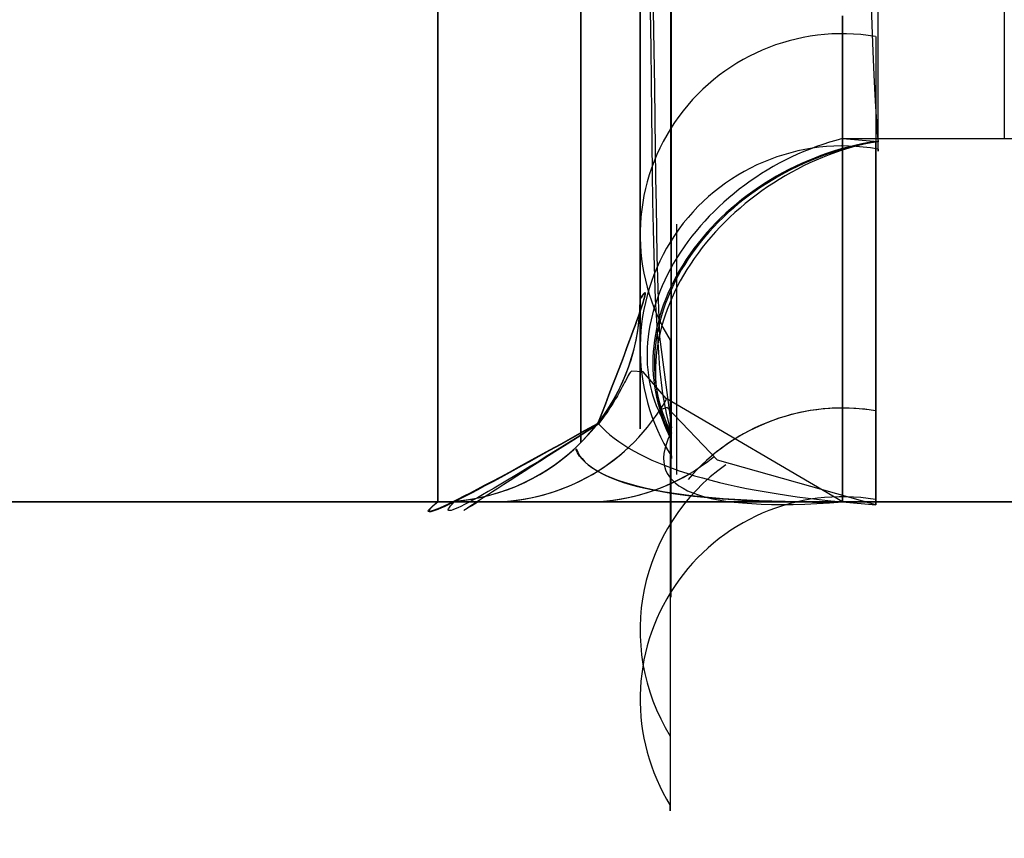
# Model space of a CAD drawing. Extents: x -32 to 144, y -30 to 75.
# Tile 4 of 47: x 3.68 to 5.14, y -30.5 to -29.29. Entities that reach past the tile are written whole.
import ezdxf

# ---------------------------------------------------------------- set-up
doc = ezdxf.new("R2010")
doc.units = 0
doc.layers.add('DEFAULT', color=7, linetype='CONTINUOUS')

msp = doc.modelspace()

# ---------------------------------------------------------------- linework, layer by layer
at = {"layer": 'DEFAULT'}
for p, q in [((4.6, -29.7024, 23.9483), (4.6, -27.6924, 23.9483)), ((4.6, -29.7024, -23.9646), (4.6, -27.6967, -23.9646)), ((4.3, -29.2459, -28.3376), (4.3, -29.3055, -28.2524)), ((4.3, -29.3058, 28.2521), (4.3, -29.2461, 28.3373)), ((4.3, -29.262, 28.315), (4.3, -29.3398, 28.2013)), ((4.3, -29.3398, -28.2012), (4.3, -29.262, -28.315)), ((4.6, -29.293, 19.1318), (4.6, -29.2586, 19.1788)), ((4.6, -29.263, 27.7441), (4.6, -29.3049, 27.6635)), ((4.6, -29.324, 27.625), (4.6, -29.2659, 27.7387)), ((4.6, -29.2671, -27.7367), (4.6, -29.325, -27.6232)), ((4.6, -29.2721, -19.1013), (4.6, -29.3051, -19.053)), ((4.6162, -29.3271, 19.1194), (4.6156, -29.2721, 19.1933)), ((4.6195, -29.2717, -19.1641), (4.6203, -29.3306, -19.0833)), ((4.9426, -29.2635, 18.5159), (4.9436, -29.2927, 18.4478)), ((4.6, -29.3346, -27.6023), (4.6, -29.2774, -27.7163)), ((4.9, -29.3026, -18.4131), (4.9, -29.2796, -18.4697)), ((4.9, -29.2796, 18.4696), (4.9, -29.3026, 18.413)), ((4.6, -29.3265, 19.0842), (4.6, -29.293, 19.1318)), ((4.9436, -29.2927, 18.4478), (4.9446, -29.3197, 18.3793)), ((4.3, -29.3055, -28.2524), (4.3, -29.363, -28.1657)), ((4.3, -29.3632, 28.1654), (4.3, -29.3058, 28.2521)), ((4.6, -29.3049, 27.6635), (4.6, -29.3447, 27.5819)), ((4.6, -29.3051, -19.053), (4.6, -29.3371, -19.004)), ((4.9, -29.3242, -18.3559), (4.9, -29.3026, -18.4131)), ((4.9, -29.3026, 18.413), (4.9, -29.3243, 18.3558)), ((4.6, -29.3778, 27.5101), (4.6, -29.324, 27.625)), ((4.6, -29.325, -27.6232), (4.6, -29.3787, -27.5084)), ((4.6, -29.3589, 19.0358), (4.6, -29.3265, 19.0842)), ((4.6168, -29.3773, 19.0471), (4.6162, -29.3271, 19.1194)), ((4.6203, -29.3306, -19.0833), (4.6211, -29.3852, -19.0028)), ((4.9, -29.3445, -18.2982), (4.9, -29.3242, -18.3559)), ((4.9, -29.3243, 18.3558), (4.9, -29.3445, 18.2981)), ((4.9446, -29.3197, 18.3793), (4.9456, -29.3444, 18.3105)), ((4.3, -29.3398, 28.2013), (4.3, -29.4134, 28.0853)), ((4.3, -29.4134, -28.0853), (4.3, -29.3398, -28.2012)), ((4.6, -29.3878, -27.4865), (4.6, -29.3346, -27.6023)), ((4.6, -29.3371, -19.004), (4.6, -29.3754, -18.9424)), ((4.6, -29.3447, 27.5819), (4.6, -29.3826, 27.4994)), ((4.9, -29.3633, -18.24), (4.9, -29.3445, -18.2982)), ((4.9, -29.3445, 18.2981), (4.9, -29.3633, 18.24)), ((4.9456, -29.3444, 18.3105), (4.9466, -29.367, 18.2416)), ((4.6, -29.4021, 18.968), (4.6, -29.3589, 19.0358)), ((4.3, -29.363, -28.1657), (4.3, -29.4182, -28.0775)), ((4.3, -29.4183, 28.0772), (4.3, -29.3632, 28.1654)), ((4.9, -29.3807, -18.1814), (4.9, -29.3633, -18.24)), ((4.9, -29.3633, 18.24), (4.9, -29.3807, 18.1813)), ((4.9466, -29.367, 18.2416), (4.9476, -29.3874, 18.1726)), ((4.6, -29.3754, -18.9424), (4.6, -29.4121, -18.88)), ((4.6, -29.4273, 27.3942), (4.6, -29.3778, 27.5101)), ((4.6, -29.3787, -27.5084), (4.6, -29.4281, -27.3926)), ((4.6, -29.3826, 27.4994), (4.6, -29.4184, 27.4159)), ((4.6, -29.437, -27.3689), (4.6, -29.3878, -27.4865)), ((4.6173, -29.4237, 18.9759), (4.6168, -29.3773, 19.0471)), ((4.6211, -29.3852, -19.0028), (4.6217, -29.4332, -18.9272)), ((4.9, -29.3966, -18.1224), (4.9, -29.3807, -18.1814)), ((4.9, -29.3807, 18.1813), (4.9, -29.3966, 18.1223)), ((4.9476, -29.3874, 18.1726), (4.9485, -29.4057, 18.1037)), ((4.6, -29.4408, 18.9037), (4.6, -29.4021, 18.968)), ((4.9, -29.4111, -18.063), (4.9, -29.3966, -18.1224)), ((4.9, -29.3966, 18.1223), (4.9, -29.4111, 18.0629)), ((4.3, -29.4134, 28.0853), (4.3, -29.4827, 27.9674)), ((4.3, -29.4827, -27.9674), (4.3, -29.4134, -28.0853)), ((4.3, -29.4182, -28.0775), (4.3, -29.471, -27.9879)), ((4.3, -29.4712, 27.9876), (4.3, -29.4183, 28.0772)), ((4.6, -29.4121, -18.88), (4.6, -29.4474, -18.8168)), ((4.6, -29.4184, 27.4159), (4.6, -29.4521, 27.3316)), ((4.9, -29.4241, -18.0032), (4.9, -29.4111, -18.063)), ((4.9, -29.4111, 18.0629), (4.9, -29.4241, 18.0032)), ((4.9485, -29.4057, 18.1037), (4.9494, -29.4219, 18.0348)), ((4.6, -29.4725, 27.2774), (4.6, -29.4273, 27.3942)), ((4.6, -29.4281, -27.3926), (4.6, -29.4731, -27.2759)), ((4.6178, -29.4676, 18.9041), (4.6173, -29.4237, 18.9759)), ((4.6217, -29.4332, -18.9272), (4.6224, -29.476, -18.8552)), ((4.9, -29.4357, -17.9432), (4.9, -29.4241, -18.0032)), ((4.9, -29.4241, 18.0032), (4.9, -29.4357, 17.9432)), ((4.9494, -29.4219, 18.0348), (4.9503, -29.436, 17.9661)), ((4.6, -29.4821, -27.2497), (4.6, -29.437, -27.3689)), ((4.6, -29.4753, 18.8433), (4.6, -29.4408, 18.9037)), ((4.6, -29.4474, -18.8168), (4.6, -29.4814, -18.7528)), ((4.9, -29.4458, -17.8829), (4.9, -29.4357, -17.9432)), ((4.9, -29.4357, 17.9432), (4.9, -29.4458, 17.8829)), ((4.9, -29.4544, -17.8224), (4.9, -29.4458, -17.8829)), ((4.9, -29.4458, 17.8829), (4.9, -29.4544, 17.8223)), ((4.9503, -29.436, 17.9661), (4.9512, -29.448, 17.8977)), ((4.9512, -29.448, 17.8977), (4.952, -29.4581, 17.8297)), ((4.6, -29.4521, 27.3316), (4.6, -29.4837, 27.2465)), ((4.9, -29.4616, -17.7616), (4.9, -29.4544, -17.8224)), ((4.9, -29.4544, 17.8223), (4.9, -29.4616, 17.7616)), ((4.9528, -29.4662, 17.7621), (4.9, -29.4616, 17.7616)), ((5.6, -29.4616, -17.7616), (4.9, -29.4616, -17.7616)), ((5.6, -29.4616, 17.7616), (4.9, -29.4616, 17.7616)), ((4.952, -29.4581, 17.8297), (4.9528, -29.4662, 17.7621)), ((4.3, -29.471, -27.9879), (4.3, -29.5215, -27.897)), ((4.3, -29.5217, 27.8967), (4.3, -29.4712, 27.9876)), ((4.6, -29.5134, 27.1601), (4.6, -29.4725, 27.2774)), ((4.6, -29.4731, -27.2759), (4.6, -29.5139, -27.1587)), ((4.6, -29.506, 18.7869), (4.6, -29.4753, 18.8433)), ((4.6184, -29.5118, 18.8272), (4.6178, -29.4676, 18.9041)), ((4.6224, -29.476, -18.8552), (4.623, -29.5194, -18.7773)), ((4.3, -29.4827, 27.9674), (4.3, -29.5476, 27.8478)), ((4.3, -29.5476, -27.8478), (4.3, -29.4827, -27.9674)), ((4.6, -29.4814, -18.7528), (4.6, -29.5273, -18.6608)), ((4.6, -29.5231, -27.129), (4.6, -29.4821, -27.2497)), ((4.6, -29.4837, 27.2465), (4.6, -29.5132, 27.1606)), ((4.6, -29.5573, 18.687), (4.6, -29.506, 18.7869)), ((4.6, -29.5132, 27.1606), (4.6, -29.5406, 27.074)), ((4.6, -29.55, 27.0424), (4.6, -29.5134, 27.1601)), ((4.6, -29.5139, -27.1587), (4.6, -29.5505, -27.0411)), ((4.619, -29.5544, 18.7482), (4.6184, -29.5118, 18.8272)), ((4.623, -29.5194, -18.7773), (4.6237, -29.5605, -18.6992)), ((4.3, -29.5215, -27.897), (4.3, -29.5697, -27.8048)), ((4.3, -29.5698, 27.8045), (4.3, -29.5217, 27.8967)), ((4.6, -29.5599, -27.0069), (4.6, -29.5231, -27.129)), ((4.6, -29.5273, -18.6608), (4.6, -29.5713, -18.5679)), ((4.3, -29.5476, 27.8478), (4.3, -29.6081, 27.7267)), ((4.3, -29.6081, -27.7267), (4.3, -29.5476, -27.8478)), ((4.6, -29.5406, 27.074), (4.6, -29.5658, 26.9868)), ((4.6, -29.5824, 26.9245), (4.6, -29.55, 27.0424)), ((4.6, -29.5505, -27.0411), (4.6, -29.5828, -26.9234)), ((4.6, -29.597, 18.6052), (4.6, -29.5573, 18.687)), ((4.6, -29.5925, -26.8837), (4.6, -29.5599, -27.0069)), ((4.6198, -29.5957, 18.6667), (4.619, -29.5544, 18.7482)), ((4.6237, -29.5605, -18.6992), (4.625, -29.6353, -18.5474)), ((4.3, -29.5697, -27.8048), (4.3, -29.6154, -27.7114)), ((4.3, -29.6155, 27.7111), (4.3, -29.5698, 27.8045)), ((4.6, -29.5658, 26.9868), (4.6, -29.5889, 26.899)), ((4.6, -29.5713, -18.5679), (4.6, -29.6322, -18.4332)), ((4.6, -29.6108, 26.8068), (4.6, -29.5824, 26.9245)), ((4.6, -29.5828, -26.9234), (4.6, -29.6111, -26.8058)), ((4.6, -29.5889, 26.899), (4.6, -29.6099, 26.8106)), ((4.6, -29.6208, -26.7594), (4.6, -29.5925, -26.8837)), ((4.3, -29.6081, 27.7267), (4.3, -29.6642, 27.6043)), ((4.3, -29.6642, -27.6043), (4.3, -29.6081, -27.7267)), ((4.6, -29.6559, 18.4784), (4.6, -29.597, 18.6052)), ((4.6206, -29.6336, 18.5882), (4.6198, -29.5957, 18.6667)), ((4.3, -29.6154, -27.7114), (4.3, -29.6587, -27.6168)), ((4.3, -29.6588, 27.6165), (4.3, -29.6155, 27.7111)), ((4.6, -29.6099, 26.8106), (4.6, -29.6287, 26.7218)), ((4.6, -29.635, 26.6893), (4.6, -29.6108, 26.8068)), ((4.6, -29.6111, -26.8058), (4.6, -29.6352, -26.6885)), ((4.6, -29.6449, -26.6342), (4.6, -29.6208, -26.7594)), ((4.6, -29.6287, 26.7218), (4.6, -29.6453, 26.6325)), ((4.6, -29.6322, -18.4332), (4.6, -29.6612, -18.3653)), ((4.6, -29.6553, 26.5722), (4.6, -29.635, 26.6893)), ((4.6, -29.6352, -26.6885), (4.6, -29.6554, -26.5716)), ((4.6227, -29.6996, 18.4429), (4.6206, -29.6336, 18.5882)), ((4.625, -29.6353, -18.5474), (4.6266, -29.6998, -18.4076)), ((4.6, -29.6646, -26.5083), (4.6, -29.6449, -26.6342)), ((4.6, -29.6453, 26.6325), (4.6, -29.6598, 26.5429)), ((4.3, -29.6587, -27.6168), (4.3, -29.6995, -27.5211)), ((4.3, -29.6996, 27.5209), (4.3, -29.6588, 27.6165)), ((4.3, -29.6642, 27.6043), (4.3, -29.7158, 27.4809)), ((4.3, -29.7158, -27.4809), (4.3, -29.6642, -27.6043)), ((4.6, -29.6716, 26.4559), (4.6, -29.6553, 26.5722)), ((4.6, -29.6554, -26.5716), (4.6, -29.6718, -26.4553)), ((4.6, -29.7843, 18.1764), (4.6, -29.6559, 18.4784)), ((4.6, -29.6598, 26.5429), (4.6, -29.672, 26.4529)), ((4.6, -29.6612, -18.3653), (4.6, -29.7212, -18.2146)), ((4.6, -29.68, -26.3818), (4.6, -29.6646, -26.5083)), ((4.6, -29.6842, 26.3403), (4.6, -29.6716, 26.4559)), ((4.6, -29.6718, -26.4553), (4.6, -29.6843, -26.3399)), ((4.6, -29.672, 26.4529), (4.6, -29.6821, 26.3626)), ((4.6, -29.6911, -26.2548), (4.6, -29.68, -26.3818)), ((4.6, -29.6821, 26.3626), (4.6, -29.6899, 26.2722)), ((4.6, -29.6931, 26.2257), (4.6, -29.6842, 26.3403)), ((4.6, -29.6843, -26.3399), (4.6, -29.6931, -26.2254)), ((4.6, -29.6899, 26.2722), (4.6, -29.6955, 26.1815)), ((4.6, -29.6977, -26.1275), (4.6, -29.6911, -26.2548)), ((4.6, -29.6983, 26.1122), (4.6, -29.6931, 26.2257)), ((4.6, -29.6931, -26.2254), (4.6, -29.6983, -26.1121)), ((4.6, -29.6955, 26.1815), (4.6, -29.6989, 26.0908)), ((4.3, -29.6995, -27.5211), (4.3, -29.7378, -27.4244)), ((4.3, -29.7379, 27.4242), (4.3, -29.6996, 27.5209)), ((4.6, -29.7, -26), (4.6, -29.6977, -26.1275)), ((4.6, -29.7, 26), (4.6, -29.6983, 26.1122)), ((4.6, -29.6983, -26.1121), (4.6, -29.7, -26)), ((4.6, -29.6989, 26.0908), (4.6, -29.7, 26)), ((4.6, -29.7, 26), (4.6, -29.7021, 24.0386)), ((4.6, -29.7021, 24.0386), (4.6, -29.713, 22.0595)), ((4.629, -29.8023, 18.1902), (4.6227, -29.6996, 18.4429)), ((4.6266, -29.6998, -18.4076), (4.6286, -29.7552, -18.276)), ((4.3, -29.7158, 27.4809), (4.3, -29.7629, 27.3568)), ((4.3, -29.7629, -27.3568), (4.3, -29.7158, -27.4809)), ((4.6, -29.713, 22.0595), (4.6, -29.7703, 20.0811)), ((4.6, -29.7212, -18.2146), (4.6, -29.7299, -18.194)), ((4.3, -29.7378, -27.4244), (4.3, -29.7736, -27.3267)), ((4.3, -29.7736, 27.3265), (4.3, -29.7379, 27.4242)), ((4.6, -29.7299, -18.194), (4.6, -29.7392, -18.1733)), ((4.6, -29.7392, -18.1733), (4.6, -29.7492, -18.1527)), ((4.6, -29.7492, -18.1527), (4.6, -29.7599, -18.1321)), ((4.3, -29.7629, 27.3568), (4.3, -29.8055, 27.2321)), ((4.3, -29.8055, -27.232), (4.3, -29.7629, -27.3568)), ((4.6, -29.7599, -18.1321), (4.6, -29.7657, -18.1218)), ((4.6, -29.7657, -18.1218), (4.6, -29.7717, -18.1115)), ((4.6286, -29.7552, -18.276), (4.6465, -29.8904, -18.0162)), ((4.3, -29.7736, -27.3267), (4.3, -29.8068, -27.2281)), ((4.3, -29.8068, 27.2279), (4.3, -29.7736, 27.3265)), ((4.6, -29.7703, 20.0811), (4.6, -29.8741, 18.1047)), ((4.6, -29.7717, -18.1115), (4.6, -29.7779, -18.1012)), ((4.6, -29.7779, -18.1012), (4.6, -29.7845, -18.0909)), ((4.6, -29.8059, 18.13), (4.6, -29.7843, 18.1764)), ((4.6, -29.7845, -18.0909), (4.6, -29.7913, -18.0806)), ((4.6, -29.7913, -18.0806), (4.6, -29.7985, -18.0703)), ((4.6, -29.7985, -18.0703), (4.6, -29.806, -18.0601)), ((4.3, -29.8055, 27.2321), (4.3, -29.8438, 27.107)), ((4.3, -29.8438, -27.107), (4.3, -29.8055, -27.232)), ((4.3, -29.8068, -27.2281), (4.3, -29.8374, -27.1287)), ((4.3, -29.8375, 27.1285), (4.3, -29.8068, 27.2279)), ((4.5825, -29.8126, 17.6644), (4.5807, -29.8159, 17.7049)), ((4.584, -29.8102, 17.6237), (4.5825, -29.8126, 17.6644)), ((4.5853, -29.8084, 17.5827), (4.584, -29.8102, 17.6237)), ((4.5873, -29.8063, 17.5007), (4.5853, -29.8084, 17.5827)), ((4.6047, -29.807, 16.6883), (4.5873, -29.8063, 17.5007)), ((4.6, -29.8306, 18.0802), (4.6, -29.8059, 18.13)), ((4.6, -29.806, -18.0601), (4.6, -29.8139, -18.0498)), ((4.6385, -29.8466, 15.2521), (4.6047, -29.807, 16.6883)), ((4.6339, -29.8396, 18.102), (4.629, -29.8023, 18.1902)), ((4.5754, -29.8259, 17.7857), (4.5735, -29.8294, 17.8056)), ((4.577, -29.8229, 17.7657), (4.5754, -29.8259, 17.7857)), ((4.5784, -29.8203, 17.7455), (4.577, -29.8229, 17.7657)), ((4.5807, -29.8159, 17.7049), (4.5784, -29.8203, 17.7455)), ((4.6, -29.8139, -18.0498), (4.6, -29.8221, -18.0396)), ((4.6, -29.8221, -18.0396), (4.6, -29.8308, -18.0293)), ((4.3, -29.8374, -27.1287), (4.3, -29.8655, -27.0286)), ((4.3, -29.8655, 27.0284), (4.3, -29.8375, 27.1285)), ((4.5663, -29.8425, 17.8637), (4.5648, -29.8451, 17.8731)), ((4.5677, -29.84, 17.8542), (4.5663, -29.8425, 17.8637)), ((4.569, -29.8376, 17.8447), (4.5677, -29.84, 17.8542)), ((4.5714, -29.8333, 17.8253), (4.569, -29.8376, 17.8447)), ((4.5735, -29.8294, 17.8056), (4.5714, -29.8333, 17.8253)), ((4.6, -29.859, 18.0265), (4.6, -29.8306, 18.0802)), ((4.6, -29.8308, -18.0293), (4.6, -29.8398, -18.0191)), ((4.6, -29.8398, -18.0191), (4.6, -29.8493, -18.0089)), ((4.6397, -29.871, 18.0307), (4.6339, -29.8396, 18.102)), ((4.3, -29.8438, 27.107), (4.3, -29.8776, 26.9818)), ((4.3, -29.8776, -26.9818), (4.3, -29.8438, -27.107)), ((4.5575, -29.8571, 17.9095), (4.5553, -29.8605, 17.9183)), ((4.5595, -29.8539, 17.9006), (4.5575, -29.8571, 17.9095)), ((4.5614, -29.8508, 17.8915), (4.5595, -29.8539, 17.9006)), ((4.5631, -29.8479, 17.8823), (4.5614, -29.8508, 17.8915)), ((4.5648, -29.8451, 17.8731), (4.5631, -29.8479, 17.8823)), ((4.6, -29.8493, -18.0089), (4.6, -29.8592, -17.9987)), ((4.9, -30, 7.5), (4.6385, -29.8466, 15.2521)), ((4.3, -29.8655, -27.0286), (4.3, -29.8909, -26.9277)), ((4.3, -29.891, 26.9275), (4.3, -29.8655, 27.0284)), ((4.5477, -29.8716, 17.944), (4.5447, -29.8757, 17.9522)), ((4.5504, -29.8678, 17.9356), (4.5477, -29.8716, 17.944)), ((4.5529, -29.864, 17.927), (4.5504, -29.8678, 17.9356)), ((4.5553, -29.8605, 17.9183), (4.5529, -29.864, 17.927)), ((4.6, -29.8917, 17.9683), (4.6, -29.859, 18.0265)), ((4.6, -29.8592, -17.9987), (4.6, -29.8695, -17.9886)), ((4.6, -29.8695, -17.9886), (4.6, -29.8804, -17.9784)), ((4.6295, -29.8633, 17.2507), (4.6293, -29.8658, 17.4556)), ((4.6293, -29.8658, 17.4556), (4.6308, -29.8714, 17.6254)), ((4.64, -29.86, 16.5565), (4.6295, -29.8633, 17.2507)), ((4.6308, -29.8714, 17.6254), (4.6322, -29.8756, 17.6937)), ((4.6465, -29.8983, 17.9694), (4.6397, -29.871, 18.0307)), ((4.7148, -29.9381, 13.7094), (4.64, -29.86, 16.5565)), ((4.3, -29.8776, 26.9818), (4.3, -29.9072, 26.8567)), ((4.3, -29.9072, -26.8567), (4.3, -29.8776, -26.9818)), ((4.5416, -29.8798, 17.9603), (4.5382, -29.8842, 17.9682)), ((4.5447, -29.8757, 17.9522), (4.5416, -29.8798, 17.9603)), ((4.6, -29.8741, 18.1047), (4.6, -29.8744, 18.1006)), ((4.6, -29.8744, 18.1006), (4.6, -29.8788, 18.0365)), ((4.6, -29.8788, 18.0365), (4.6, -29.8789, 18.0364)), ((4.6, -29.8789, 18.0362), (4.6, -29.8788, 18.0362)), ((4.6, -29.8788, 18.0362), (4.6, -29.8788, 18.0362)), ((4.6, -29.8788, 18.0362), (4.6, -29.8788, 18.0362)), ((4.6, -29.8788, 18.0362), (4.6, -29.8788, 18.0362)), ((4.6, -29.8788, 18.0362), (4.6, -29.8788, 18.0362)), ((4.6, -29.8788, 18.0362), (4.6, -29.8788, 18.0362)), ((4.6, -29.8788, 18.0362), (4.6, -29.8788, 18.0362)), ((4.6, -29.8788, 18.0362), (4.6, -29.8788, 18.0362)), ((4.6, -29.8788, 18.0362), (4.6, -29.8788, 18.0362)), ((4.6, -29.8788, 18.0362), (4.6, -29.8788, 18.0362)), ((4.6, -29.8788, 18.0362), (4.6, -29.8788, 18.0362)), ((4.6, -29.8788, 18.0362), (4.6, -29.8788, 18.0362)), ((4.6, -29.8788, 18.0362), (4.6, -29.8788, 18.0362)), ((4.6, -29.8788, 18.0362), (4.6, -29.8788, 18.0362)), ((4.6, -29.8788, 18.0362), (4.6, -29.8788, 18.0362)), ((4.6, -29.8788, 18.0362), (4.6, -29.8788, 18.0362)), ((4.6, -29.8788, 18.0362), (4.6, -29.8788, 18.0362)), ((4.6, -29.8788, 18.0362), (4.6, -29.8788, 18.0362)), ((4.6, -29.8788, 18.0362), (4.6, -29.8788, 18.0362)), ((4.6, -29.8788, 18.0362), (4.6, -29.8788, 18.0362)), ((4.6, -29.8788, 18.0362), (4.6, -29.8788, 18.0362)), ((4.6, -29.8788, 18.0362), (4.6, -29.8788, 18.0362)), ((4.6, -29.8788, 18.0362), (4.6, -29.8788, 18.0362)), ((4.6, -29.8788, 18.0362), (4.6, -29.8789, 18.0361)), ((4.6, -29.8789, 18.0364), (4.6, -29.8789, 18.0363)), ((4.6, -29.8789, 18.0363), (4.6, -29.8789, 18.0363)), ((4.6, -29.8789, 18.0363), (4.6, -29.8789, 18.0362)), ((4.6, -29.8789, 18.0362), (4.6, -29.8789, 18.0362)), ((4.6, -29.8789, 18.0362), (4.6, -29.8789, 18.0362)), ((4.6, -29.8789, 18.0362), (4.6, -29.8789, 18.0362)), ((4.6, -29.8789, 18.0362), (4.6, -29.8789, 18.0362)), ((4.6, -29.8789, 18.0362), (4.6, -29.8789, 18.0362)), ((4.6, -29.8789, 18.0362), (4.6, -29.8789, 18.0362)), ((4.6, -29.8789, 18.0362), (4.6, -29.8789, 18.0362)), ((4.6, -29.8789, 18.0362), (4.6, -29.8789, 18.0362)), ((4.6, -29.8789, 18.0362), (4.6, -29.8789, 18.0362)), ((4.6, -29.8789, 18.0362), (4.6, -29.8789, 18.0362)), ((4.6, -29.8789, 18.0362), (4.6, -29.8789, 18.0362)), ((4.6, -29.8789, 18.0362), (4.6, -29.8789, 18.0362)), ((4.6, -29.8789, 18.0362), (4.6, -29.8789, 18.0362)), ((4.6, -29.8789, 18.0362), (4.6, -29.8789, 18.0362)), ((4.6, -29.8789, 18.0362), (4.6, -29.8789, 18.0362)), ((4.6, -29.8789, 18.0362), (4.6, -29.8789, 18.0362)), ((4.6, -29.8789, 18.0362), (4.6, -29.8789, 18.0362)), ((4.6, -29.8789, 18.0362), (4.6, -29.8789, 18.0362)), ((4.6, -29.8789, 18.0362), (4.6, -29.8789, 18.0362)), ((4.6, -29.8789, 18.0362), (4.6, -29.8789, 18.0362)), ((4.6, -29.8789, 18.0362), (4.6, -29.8789, 18.0362)), ((4.6, -29.8789, 18.0362), (4.6, -29.8789, 18.0362)), ((4.6, -29.8789, 18.0362), (4.6, -29.8789, 18.0362)), ((4.6, -29.8789, 18.0362), (4.6, -29.8789, 18.0362)), ((4.6, -29.8789, 18.0362), (4.6, -29.8789, 18.0362)), ((4.6, -29.8789, 18.0362), (4.6, -29.8789, 18.0362)), ((4.6, -29.8789, 18.0361), (4.6, -29.8789, 18.0352)), ((4.6, -29.8789, 18.0352), (4.6, -29.8917, 17.9683)), ((4.6, -29.8804, -17.9784), (4.6, -29.8917, -17.9683)), ((4.6322, -29.8756, 17.6937), (4.634, -29.8806, 17.7524)), ((4.634, -29.8806, 17.7524), (4.6361, -29.8862, 17.8028)), ((4.6361, -29.8862, 17.8028), (4.6387, -29.8923, 17.8465)), ((4.3, -29.8909, -26.9277), (4.3, -29.9137, -26.8262)), ((4.3, -29.9138, 26.8261), (4.3, -29.891, 26.9275)), ((4.6387, -29.8923, 17.8465), (4.6416, -29.8987, 17.8843)), ((4.6416, -29.8987, 17.8843), (4.6447, -29.9053, 17.9175)), ((4.3, -29.9072, 26.8567), (4.3, -29.9324, 26.732)), ((4.3, -29.9325, -26.732), (4.3, -29.9072, -26.8567)), ((4.3, -29.9137, -26.8262), (4.3, -29.9339, -26.7242)), ((4.3, -29.9339, 26.724), (4.3, -29.9138, 26.8261)), ((4.3, -29.9324, 26.732), (4.3, -29.9536, 26.6077)), ((4.3, -29.9536, -26.6077), (4.3, -29.9325, -26.732)), ((4.3, -29.9339, -26.7242), (4.3, -29.9514, -26.6216)), ((4.3, -29.9514, 26.6215), (4.3, -29.9339, 26.724)), ((4.9493, -30.0041, 7.5), (4.7148, -29.9381, 13.7094)), ((4.3, -29.9514, -26.6216), (4.3, -29.9662, -26.5187)), ((4.3, -29.9662, 26.5186), (4.3, -29.9514, 26.6215)), ((4.3, -29.9536, 26.6077), (4.3, -29.9706, 26.4841)), ((4.3, -29.9706, -26.4841), (4.3, -29.9536, -26.6077)), ((4.3, -29.9662, -26.5187), (4.3, -29.9784, -26.4153)), ((4.3, -29.9784, 26.4153), (4.3, -29.9662, 26.5186)), ((4.3, -29.9706, 26.4841), (4.3, -29.9836, 26.3614)), ((4.3, -29.9836, -26.3614), (4.3, -29.9706, -26.4841)), ((4.3, -29.9784, -26.4153), (4.3, -29.9878, -26.3118)), ((4.3, -29.9878, 26.3117), (4.3, -29.9784, 26.4153)), ((4.3, -29.9836, 26.3614), (4.3, -29.9928, 26.2397)), ((4.3, -29.9928, -26.2397), (4.3, -29.9836, -26.3614)), ((4.3, -29.9878, -26.3118), (4.3, -29.9946, -26.208)), ((4.3, -29.9946, 26.2079), (4.3, -29.9878, 26.3117)), ((-1.9762, -30), (5.6, -30)), ((4.3, -30, -26), (-1.9, -30, -26)), ((-1.9, -30, 26), (4.3, -30, 26)), ((4.3, -29.9928, 26.2397), (4.3, -29.9982, 26.1192)), ((4.3, -29.9982, -26.1192), (4.3, -29.9928, -26.2397)), ((4.3, -29.9946, -26.208), (4.3, -29.9986, -26.104)), ((4.3, -29.9986, 26.104), (4.3, -29.9946, 26.2079)), ((4.3, -29.9982, 26.1192), (4.3, -30, 26)), ((4.3, -30, -26), (4.3, -29.9982, -26.1192)), ((4.3, -29.9986, -26.104), (4.3, -30, -26)), ((4.3, -30, 26), (4.3, -29.9986, 26.104)), ((4.3, -30, -26), (4.3027, -30, -24.0386)), ((4.3027, -30, -24.0386), (4.3178, -30, -22.0587)), ((4.3178, -30, -22.0587), (4.3928, -30, -20.0802)), ((4.3597, -30, 15.6495), (4.9, -30, 7.5)), ((4.9, -30, 7.5), (4.3597, -30, 15.6495)), ((4.3928, -30, -20.0802), (4.5275, -30, -18.1048)), ((4.5275, -30, -18.1048), (4.5325, -30, -18.0364)), ((4.5325, -30, -18.0364), (4.5325, -30, -18.0362)), ((4.5325, -30, -18.0362), (4.5325, -30, -18.0362)), ((4.5325, -30, -18.0362), (4.5325, -30, -18.0362)), ((4.5325, -30, -18.0362), (4.5325, -30, -18.0361)), ((4.5325, -30, -18.0361), (4.5325, -30, -18.0361)), ((4.5325, -30, -18.0361), (4.5325, -30, -18.0361)), ((4.5325, -30, -18.0361), (4.5325, -30, -18.0361)), ((4.5325, -30, -18.0361), (4.5325, -30, -18.0361)), ((4.5325, -30, -18.0361), (4.5325, -30, -18.0361)), ((4.5325, -30, -18.0361), (4.5325, -30, -18.0361)), ((4.5325, -30, -18.0361), (4.5325, -30, -18.0361)), ((4.5325, -30, -18.0361), (4.5325, -30, -18.0361)), ((4.5325, -30, -18.0361), (4.5325, -30, -18.0361)), ((4.5325, -30, -18.0361), (4.5325, -30, -18.0361)), ((4.5325, -30, -18.0361), (4.5325, -30, -18.0361)), ((4.5325, -30, -18.0361), (4.5325, -30, -18.0361)), ((4.5325, -30, -18.0361), (4.5325, -30, -18.0361)), ((4.5325, -30, -18.0361), (4.5325, -30, -18.0361)), ((4.5325, -30, -18.0361), (4.5325, -30, -18.0361)), ((4.5325, -30, -18.0361), (4.5325, -30, -18.0361)), ((4.5325, -30, -18.0361), (4.5325, -30, -18.0361)), ((4.5325, -30, -18.0361), (4.5325, -30, -18.0361)), ((4.5325, -30, -18.0361), (4.5325, -30, -18.0361)), ((4.5325, -30, -18.0361), (4.5325, -30, -18.0361)), ((4.5325, -30, -18.0361), (4.5325, -30, -18.0361)), ((4.5325, -30, -18.0361), (4.5325, -30, -18.0361)), ((4.5325, -30, -18.0361), (4.5325, -30, -18.0361)), ((4.5325, -30, -18.0361), (4.5325, -30, -18.0361)), ((4.5325, -30, -18.0361), (4.5325, -30, -18.0361)), ((4.5325, -30, -18.0361), (4.5325, -30, -18.0361)), ((4.5325, -30, -18.0361), (4.5325, -30, -18.0361)), ((4.5325, -30, -18.0361), (4.5325, -30, -18.0361)), ((4.5325, -30, -18.0361), (4.5325, -30, -18.0362)), ((4.5325, -30, -18.0362), (4.5325, -30, -18.0362)), ((4.5325, -30, -18.0362), (4.5325, -30, -18.0362)), ((4.5325, -30, -18.0362), (4.5325, -30, -18.0362)), ((4.5325, -30, -18.0362), (4.5325, -30, -18.0362)), ((4.5325, -30, -18.0362), (4.5325, -30, -18.0362)), ((4.5325, -30, -18.0362), (4.5325, -30, -18.0362)), ((4.5325, -30, -18.0362), (4.5325, -30, -18.0362)), ((4.5325, -30, -18.0362), (4.5325, -30, -18.0362)), ((4.5325, -30, -18.0362), (4.5325, -30, -18.0362)), ((4.5325, -30, -18.0362), (4.5325, -30, -18.0362)), ((4.5325, -30, -18.0362), (4.5325, -30, -18.0362)), ((4.5325, -30, -18.0362), (4.5325, -30, -18.0362)), ((4.5325, -30, -18.0362), (4.5325, -30, -18.0362)), ((4.5325, -30, -18.0362), (4.5325, -30, -18.0362)), ((4.5325, -30, -18.0362), (4.5325, -30, -18.0362)), ((4.5325, -30, -18.0362), (4.5325, -30, -18.0362)), ((4.5325, -30, -18.0362), (4.5325, -30, -18.0362)), ((4.5325, -30, -18.0362), (4.5325, -30, -18.0362)), ((4.5325, -30, -18.0362), (4.5325, -30, -18.0362)), ((4.5325, -30, -18.0362), (4.5325, -30, -18.0362)), ((4.5325, -30, -18.0362), (4.5325, -30, -18.0362)), ((4.5325, -30, -18.0362), (4.5325, -30, -18.0361)), ((4.5325, -30, -18.0361), (4.5325, -30, -18.0361)), ((4.5325, -30, -18.0361), (4.5325, -30, -18.036)), ((4.5325, -30, -18.036), (4.5326, -30, -18.0352)), ((4.5326, -30, -18.0352), (4.5479, -30, -17.9683)), ((4.9, -30, -7.5), (4.9493, -30.0041, -7.5)), ((5.6, -30, 7.5), (4.9, -30, 7.5)), ((4.9, -30, -7.5), (5.6, -30, -7.5))]:
    msp.add_line(p, q, dxfattribs=at)
at = {"layer": 'DEFAULT', "extrusion": (1, 0, 0)}
for centre, radius, start, end in [((-26, 26, 4.5121), 3.9121, 90.1217, 180), ((-26.9753, 17.5, 5.14), 2.5, 90, 173.993), ((68.0562, -7.5, 4.9), 98.0562, 180, 186.007025), ((68.0562, 7.5, 4.9), 98.0562, 173.992975, 180), ((68.0562, -7.5, 4.6544), 98.184, 183.358832, 186.009335)]:
    msp.add_arc(centre, radius, start, end, dxfattribs=at)
at = {"layer": 'DEFAULT', "extrusion": (1, -2.26332e-16, 2.27986e-16)}
msp.add_arc((-26, -26, 4.5122), 3.9121, 180, 269.9362, dxfattribs=at)
at = {"layer": 'DEFAULT', "extrusion": (1, -6.1296e-16, -8.56291e-16)}
msp.add_arc((-26.9753, -17.5, 4.6465), 2.9604, 190.0411, 278.7663, dxfattribs=at)
at = {"layer": 'DEFAULT', "extrusion": (1, -9.27681e-16, -1.00294e-15)}
msp.add_arc((-26.9753, -17.5, 4.6454), 2.6413, 186.1584, 268.3063, dxfattribs=at)
at = {"layer": 'DEFAULT', "extrusion": (1, 6.47787e-16, -3.20174e-16)}
msp.add_arc((-26.9753, 17.5, 4.645), 2.6419, 91.8126, 174.2309, dxfattribs=at)
at = {"layer": 'DEFAULT', "extrusion": (1, -1.14136e-15, -4.44821e-16)}
msp.add_arc((-26.9753, -17.5, 4.9528), 2.5047, 186.007, 248.8269, dxfattribs=at)
at = {"layer": 'DEFAULT', "extrusion": (-2.46871e-14, 0.11876, 0.992923)}
msp.add_arc((-4.9, 31.6723, 15.5293), 0.3, 260.5512, 31.6967, dxfattribs=at)
at = {"layer": 'DEFAULT', "extrusion": (1, 5.35882e-13, -5.95973e-14)}
msp.add_arc((68.0562, 7.5, 4.9493), 98.0603, 173.179478, 173.992975, dxfattribs=at)
at = {"layer": 'DEFAULT', "extrusion": (1, 1.77957e-16, 1.25201e-15)}
msp.add_arc((68.0562, 7.5, 4.6455), 98.1975, 173.179478, 173.999436, dxfattribs=at)
at = {"layer": 'DEFAULT', "extrusion": (3.85901e-14, 0.048141, 0.998841)}
msp.add_arc((-4.9, 28.9016, -18.7783), 0.3, 259.8621, 32.3263, dxfattribs=at)
at = {"layer": 'DEFAULT', "extrusion": (-0.33896, 0.557319, 0.757959)}
msp.add_arc((11.2447, 32.8932, -4.6178), 0.3222, 247.7681, 3.592, dxfattribs=at)
at = {"layer": 'DEFAULT', "extrusion": (0.256112, -0.55666, 0.790276)}
msp.add_arc((-7.9365, -33.9939, 3.633), 0.3416, 69.9872, 182.8583, dxfattribs=at)
at = {"layer": 'DEFAULT', "extrusion": (0.252992, -0.558357, 0.790084)}
msp.add_arc((-7.7661, -34.0297, 3.6721), 0.3414, 70.0731, 182.8766, dxfattribs=at)
at = {"layer": 'DEFAULT', "extrusion": (-0.332386, 0.564764, 0.755355)}
msp.add_arc((10.8237, 33.0259, -4.8695), 0.3402, 245.0295, 357.3577, dxfattribs=at)
at = {"layer": 'DEFAULT', "extrusion": (1, 3.62105e-14, -1.98649e-15)}
msp.add_arc((68.0562, 7.5, 4.9493), 98.0603, 173.992975, 180, dxfattribs=at)
at = {"layer": 'DEFAULT', "extrusion": (1, 8.98381e-18, -1.72628e-16)}
msp.add_arc((68.0562, -7.5, 4.9493), 98.0603, 180, 186.007025, dxfattribs=at)
at = {"layer": 'DEFAULT', "extrusion": (1, 5.96841e-14, -6.28869e-16)}
msp.add_arc((-26.9753, -17.5, 4.9528), 2.5047, 177.2407, 186.007, dxfattribs=at)
at = {"layer": 'DEFAULT', "extrusion": (1, 1.11087e-13, 3.29609e-15)}
msp.add_arc((-26.9753, -17.5, 4.6454), 2.6413, 177.2407, 186.1584, dxfattribs=at)
at = {"layer": 'DEFAULT', "extrusion": (1, 6.82515e-17, 6.24501e-16)}
msp.add_arc((68.0562, 7.5, 4.6455), 98.1975, 173.999436, 175.649613, dxfattribs=at)
at = {"layer": 'DEFAULT', "extrusion": (0.921195, -0.389097, 0.001701)}
msp.add_arc((-127.0756, 24.4, 15.8379), 101.5181, 356.352374, 0.887886, dxfattribs=at)
at = {"layer": 'DEFAULT', "extrusion": (0.921189, -0.389112, -0.001701)}
msp.add_arc((-127.0715, -24.3999, 15.8383), 101.5143, 359.112028, 3.647709, dxfattribs=at)
at = {"layer": 'DEFAULT', "extrusion": (1, 5.70924e-15, 2.56927e-17)}
msp.add_arc((-135.1964, -24.5, 4.6), 105.5071, 359.185404, 3.549324, dxfattribs=at)
at = {"layer": 'DEFAULT'}
for centre, start, end in [((4.3, -29.7, 26), 270, 0), ((4.3, -29.7, -26), 270, 0), ((4.3, -29.7, 21.9842), 274.3689, 356.4216), ((4.3, -29.7, -21.9842), 274.7075, 356.4216)]:
    msp.add_arc(centre, 0.3, start, end, dxfattribs=at)
at = {"layer": 'DEFAULT', "extrusion": (1, 2.21214e-13, -2.57451e-14)}
msp.add_arc((68.0562, 7.5, 4.6447), 98.5139, 173.179478, 173.908547, dxfattribs=at)
at = {"layer": 'DEFAULT', "extrusion": (-0.044613, -2.60105e-13, 0.999004)}
msp.add_arc((29.7, 5.0525, 15.0016), 0.3, 360, 60.5116, dxfattribs=at)
at = {"layer": 'DEFAULT', "extrusion": (5.58831e-15, -0.053249, 0.998581)}
msp.add_arc((4.9, -30.7959, -11.1133), 0.3, 80.5512, 139.706, dxfattribs=at)
at = {"layer": 'DEFAULT', "extrusion": (2.43358e-14, 0.053249, 0.998581)}
msp.add_arc((-4.9, 30.7959, 11.1133), 0.3, 260.5512, 309.7785, dxfattribs=at)
at = {"layer": 'DEFAULT', "extrusion": (1, 1.38757e-14, -5.42636e-16)}
msp.add_arc((68.0562, 7.5, 4.6455), 98.1975, 175.649613, 180.715765, dxfattribs=at)
at = {"layer": 'DEFAULT', "extrusion": (-0.515398, 0.856946, -0.002802)}
msp.add_arc((-60.0696, 24.2575, -27.9975), 71.866, 354.916695, 1.326841, dxfattribs=at)
at = {"layer": 'DEFAULT', "extrusion": (-0.522645, 0.852545, 0.00308)}
msp.add_arc((-60.7706, -24.279, -27.9038), 72.8024, 358.712996, 5.040609, dxfattribs=at)
at = {"layer": 'DEFAULT', "extrusion": (-0.568248, 0.822608, -0.020281)}
msp.add_arc((11.2746, -17.4775, -26.7974), 2.2326, 332.2943, 6.4945, dxfattribs=at)
at = {"layer": 'DEFAULT', "extrusion": (-0.534182, 0.845369, -0.001087)}
msp.add_arc((5.7972, 16.1881, -27.7069), 6.5674, 355.03225, 15.45474, dxfattribs=at)
at = {"layer": 'DEFAULT', "extrusion": (-0.293404, 0.955764, 0.020713)}
msp.add_arc((-257.8094, -19.9162, -30.266), 262.2536, 0.56175, 2.850453, dxfattribs=at)
at = {"layer": 'DEFAULT', "extrusion": (-0.36274, 0.931721, 0.017765)}
msp.add_arc((-128.9958, -14.8119, -29.8623), 135.5406, 358.888363, 3.316515, dxfattribs=at)
at = {"layer": 'DEFAULT', "extrusion": (1, -4.60034e-12, -7.57608e-13)}
msp.add_arc((-26.9753, -17.5, 4.6465), 2.9604, 189.1225, 190.0411, dxfattribs=at)
at = {"layer": 'DEFAULT', "extrusion": (1, -5.58e-14, -3.10172e-15)}
msp.add_arc((-26.9753, -17.5, 4.6465), 2.9604, 177.2407, 189.1225, dxfattribs=at)
at = {"layer": 'DEFAULT', "extrusion": (0.044616, 1.25677e-13, 0.999004)}
msp.add_arc((-29.7, -5.0526, -15.0013), 0.3, 180, 225.8933, dxfattribs=at)
at = {"layer": 'DEFAULT', "extrusion": (1, 2.594e-10, -2.76584e-11)}
msp.add_arc((68.0562, 7.5, 4.6447), 98.5139, 173.908547, 173.92985, dxfattribs=at)
at = {"layer": 'DEFAULT', "extrusion": (1, 1.28411e-14, -6.76699e-16)}
msp.add_arc((68.0562, 7.5, 4.6447), 98.5139, 173.92985, 180.715765, dxfattribs=at)
at = {"layer": 'DEFAULT', "extrusion": (-0.255152, 0.96675, -0.017093)}
msp.add_arc((-155.4014, 17.7109, -30.3809), 158.6824, 356.123029, 359.848336, dxfattribs=at)
at = {"layer": 'DEFAULT', "extrusion": (-0.253716, 0.967129, 0.017025)}
msp.add_arc((-153.9174, -17.6453, -30.3848), 157.1525, 0.102031, 3.890077, dxfattribs=at)
at = {"layer": 'DEFAULT', "extrusion": (-0.064249, 1.51376e-13, 0.997934)}
msp.add_arc((29.7, 5.3235, 12.3229), 0.3, 0, 39.2931, dxfattribs=at)
at = {"layer": 'DEFAULT', "extrusion": (0.06425, 7.24451e-14, 0.997934)}
msp.add_arc((-29.7, -5.3236, -12.3227), 0.3, 180, 210.3985, dxfattribs=at)
at = {"layer": 'DEFAULT', "extrusion": (-3.20786e-14, 0.047324, 0.99888)}
msp.add_arc((-4.9, 30.7312, 10.7123), 0.3, 305.1985, 31.6967, dxfattribs=at)
at = {"layer": 'DEFAULT', "extrusion": (-1.6239e-14, -0.012492, 0.999922)}
msp.add_arc((4.9, -30.2116, 6.6492), 0.3, 80.5512, 211.6967, dxfattribs=at)
at = {"layer": 'DEFAULT', "extrusion": (-3.55001e-14, 1, -1.09562e-15)}
msp.add_arc((-85.0001, 24.4709, -30), 80.7146, 355.379061, 1.085481, dxfattribs=at)
at = {"layer": 'DEFAULT', "extrusion": (-1.92238e-14, 1, -5.74342e-16)}
msp.add_arc((-6.9093, -16.895, -30), 2.5939, 335.5583, 4.8, dxfattribs=at)
at = {"layer": 'DEFAULT', "extrusion": (1.87798e-14, 1, 7.80568e-18)}
msp.add_arc((-11.7503, 16.2167, -30), 7.4123, 355.61143, 13.66925, dxfattribs=at)
at = {"layer": 'DEFAULT', "extrusion": (-9.65879e-14, 1, 5.66917e-15)}
msp.add_arc((-196.1363, -24.098, -30), 191.9553, 2.2153, 4.960439, dxfattribs=at)
at = {"layer": 'DEFAULT', "extrusion": (3.20181e-14, 1, -2.39469e-15)}
msp.add_arc((-196.6888, -24.1326, -30), 192.5086, 2.219247, 4.956493, dxfattribs=at)
at = {"layer": 'DEFAULT', "extrusion": (1, 2.32174e-13, 7.25175e-16)}
msp.add_arc((68.0562, 7.5, 4.9493), 98.0603, 180, 180.715765, dxfattribs=at)

doc.saveas('drawing.dxf')
